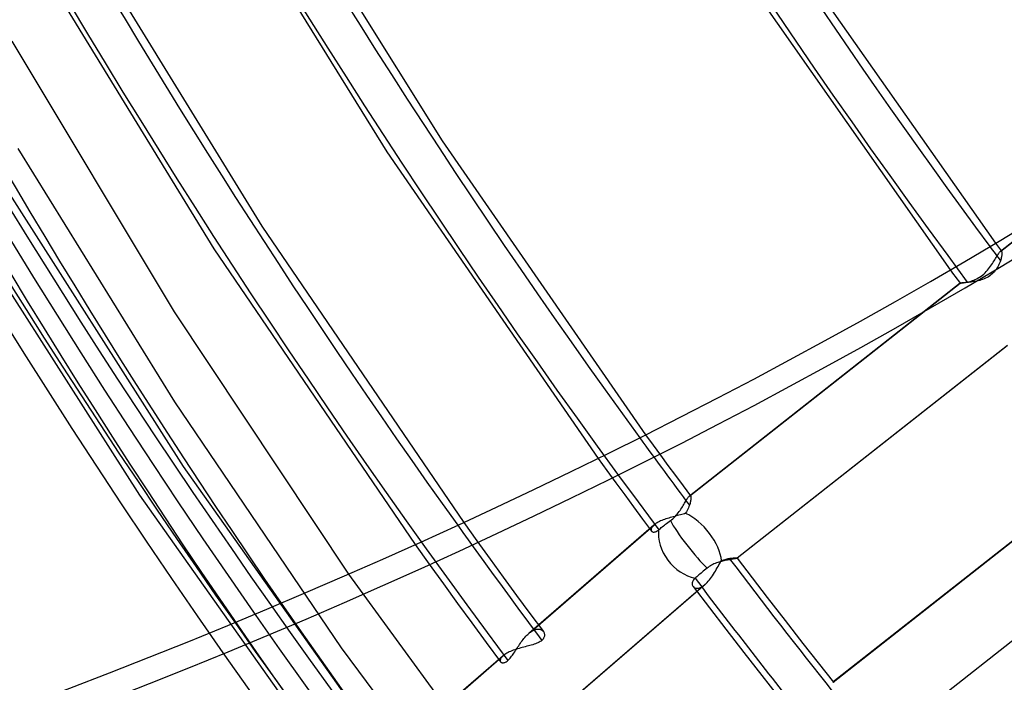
# Model space of a CAD drawing. Header units: millimetres. Extents: x -192 to 186, y -241 to 236.
# Tile 17 of 87: x -112 to -83, y -63 to -44. Entities that reach past the tile are written whole.
import ezdxf

# ---------------------------------------------------------------- set-up
doc = ezdxf.new("R2010")
doc.units = ezdxf.units.MM
doc.layers.add('MAIN-1', color=7, linetype='Continuous')
doc.layers.add('MAIN-2', color=7, linetype='Continuous')

msp = doc.modelspace()

# ---------------------------------------------------------------- linework, layer by layer
at = {"layer": 'MAIN-1'}
for p, q in [((-106.792, -38.836), (-101.116, -48.001)), ((-104.982, -38.904), (-99.5, -47.683)), ((-110.191, -41.334), (-104.762, -50.173)), ((-111.567, -42.003), (-106.155, -50.829)), ((-89.226, -42.32), (-83.354, -50.671)), ((-90.67, -42.902), (-84.676, -51.449)), ((-112.055, -44.782), (-107.315, -52.668)), ((-99.5, -47.683), (-93.563, -56.257)), ((-101.116, -48.001), (-94.948, -56.945)), ((-104.762, -50.173), (-98.87, -58.812)), ((-106.155, -50.829), (-100.284, -59.457)), ((-107.315, -52.668), (-102.227, -60.318))]:
    msp.add_line(p, q, dxfattribs=at)
for centre, major_axis, ratio, start_param, end_param in [((-40.5, -35.074), (-100.489, 116.035), 0.75, 0, 2.284521), ((-40.5, -35.074), (99.835, -115.279), 0.75, -3.141592, -0.857072), ((12.628, 10.936), (109.319, -126.231), 0.75, -2.338801, -1.68345), ((-4.25, -3.681), (-99.835, 115.279), 0.75, 0.713724, 1.426193), ((17.028, 14.747), (104.327, -120.467), 0.75, -2.240455, -1.673248), ((8.228, 7.126), (109.319, -126.231), 0.75, -2.283306, -1.692793), ((-190.823, 23.366), (-158.593, -1.509), 0.639927, 1.891266, 2.438799), ((-190.816, 22.597), (-158.593, -1.509), 0.639927, 1.891266, 2.438799)]:
    msp.add_ellipse(centre, major_axis=major_axis, ratio=ratio, start_param=start_param, end_param=end_param, dxfattribs=at)
at = {"layer": 'MAIN-2'}
for p, q in [((-111.873, -47.909), (-107.305, -55.299)), ((-112.694, -48.343), (-107.05, -57.183)), ((-114.009, -49.117), (-108.331, -58.011)), ((-81.442, -49.514), (-83.214, -50.907)), ((-83.204, -50.9), (-81.432, -49.508)), ((-83.354, -50.671), (-83.325, -50.71)), ((-83.325, -50.71), (-83.297, -50.749)), ((-83.297, -50.749), (-83.268, -50.788)), ((-83.268, -50.788), (-83.239, -50.827)), ((-83.239, -50.827), (-83.21, -50.866)), ((-83.378, -51.15), (-83.357, -51.115)), ((-83.357, -51.115), (-83.337, -51.081)), ((-83.337, -51.081), (-83.318, -51.05)), ((-83.318, -51.05), (-83.3, -51.021)), ((-83.3, -51.021), (-83.283, -50.994)), ((-83.283, -50.994), (-83.267, -50.97)), ((-83.267, -50.97), (-83.252, -50.95)), ((-83.252, -50.95), (-83.239, -50.932)), ((-83.239, -50.932), (-83.226, -50.918)), ((-83.226, -50.918), (-83.215, -50.907)), ((-83.215, -50.907), (-83.213, -50.906)), ((-83.213, -50.906), (-83.211, -50.904)), ((-83.211, -50.904), (-83.209, -50.903)), ((-83.21, -50.866), (-83.181, -50.905)), ((-83.209, -50.903), (-83.207, -50.902)), ((-83.207, -50.902), (-83.205, -50.901)), ((-83.205, -50.901), (-83.204, -50.9)), ((-83.204, -50.9), (-83.199, -50.899)), ((-83.196, -51.123), (-83.204, -51.151)), ((-83.199, -50.899), (-83.195, -50.898)), ((-83.189, -51.096), (-83.196, -51.123)), ((-83.195, -50.898), (-83.191, -50.898)), ((-83.191, -50.898), (-83.187, -50.899)), ((-83.184, -51.07), (-83.189, -51.096)), ((-83.187, -50.899), (-83.184, -50.902)), ((-83.184, -50.902), (-83.181, -50.905)), ((-83.179, -51.046), (-83.184, -51.07)), ((-83.181, -50.905), (-83.177, -50.912)), ((-83.176, -51.023), (-83.179, -51.046)), ((-83.177, -50.912), (-83.174, -50.922)), ((-83.173, -51.001), (-83.176, -51.023)), ((-83.174, -50.922), (-83.172, -50.933)), ((-83.171, -50.981), (-83.173, -51.001)), ((-83.172, -50.933), (-83.171, -50.947)), ((-83.171, -50.947), (-83.17, -50.963)), ((-83.17, -50.963), (-83.171, -50.981)), ((-83.56, -51.42), (-83.53, -51.381)), ((-83.53, -51.381), (-83.501, -51.341)), ((-83.501, -51.341), (-83.473, -51.302)), ((-83.473, -51.302), (-83.448, -51.263)), ((-83.448, -51.263), (-83.423, -51.224)), ((-83.423, -51.224), (-83.4, -51.186)), ((-83.4, -51.186), (-83.378, -51.15)), ((-83.313, -51.396), (-83.336, -51.432)), ((-83.291, -51.36), (-83.313, -51.396)), ((-83.272, -51.323), (-83.291, -51.36)), ((-83.255, -51.287), (-83.272, -51.323)), ((-83.239, -51.25), (-83.255, -51.287)), ((-83.225, -51.214), (-83.239, -51.25)), ((-83.213, -51.179), (-83.225, -51.214)), ((-83.204, -51.151), (-83.213, -51.179)), ((-84.676, -51.449), (-84.628, -51.513)), ((-84.628, -51.513), (-84.581, -51.577)), ((-84.581, -51.577), (-84.534, -51.641)), ((-84.534, -51.641), (-84.486, -51.705)), ((-83.904, -51.705), (-83.862, -51.683)), ((-83.862, -51.683), (-83.82, -51.658)), ((-83.82, -51.658), (-83.779, -51.631)), ((-83.779, -51.631), (-83.739, -51.6)), ((-83.739, -51.6), (-83.7, -51.567)), ((-83.7, -51.567), (-83.662, -51.533)), ((-83.645, -51.69), (-83.688, -51.709)), ((-83.662, -51.533), (-83.627, -51.497)), ((-83.604, -51.669), (-83.645, -51.69)), ((-83.627, -51.497), (-83.593, -51.459)), ((-83.564, -51.646), (-83.604, -51.669)), ((-83.593, -51.459), (-83.56, -51.42)), ((-83.525, -51.621), (-83.564, -51.646)), ((-83.488, -51.594), (-83.525, -51.621)), ((-83.452, -51.564), (-83.488, -51.594)), ((-83.42, -51.533), (-83.452, -51.564)), ((-83.39, -51.5), (-83.42, -51.533)), ((-83.362, -51.466), (-83.39, -51.5)), ((-83.336, -51.432), (-83.362, -51.466)), ((-84.391, -51.833), (-92.285, -58.04)), ((-92.274, -58.033), (-84.389, -51.833)), ((-84.486, -51.705), (-84.439, -51.769)), ((-84.439, -51.769), (-84.391, -51.833)), ((-84.389, -51.833), (-84.391, -51.833)), ((-84.391, -51.833), (-84.391, -51.833)), ((-84.391, -51.833), (-84.39, -51.833)), ((-84.39, -51.833), (-84.387, -51.832)), ((-84.383, -51.832), (-84.389, -51.833)), ((-84.387, -51.832), (-84.382, -51.832)), ((-84.373, -51.831), (-84.383, -51.832)), ((-84.382, -51.832), (-84.376, -51.831)), ((-84.376, -51.831), (-84.369, -51.831)), ((-84.36, -51.831), (-84.373, -51.831)), ((-84.369, -51.831), (-84.36, -51.83)), ((-84.343, -51.829), (-84.36, -51.831)), ((-84.36, -51.83), (-84.349, -51.829)), ((-84.349, -51.829), (-84.337, -51.827)), ((-84.323, -51.828), (-84.343, -51.829)), ((-84.337, -51.827), (-84.324, -51.826)), ((-84.324, -51.826), (-84.31, -51.824)), ((-84.3, -51.826), (-84.323, -51.828)), ((-84.31, -51.824), (-84.294, -51.822)), ((-84.274, -51.824), (-84.3, -51.826)), ((-84.294, -51.822), (-84.278, -51.819)), ((-84.278, -51.819), (-84.26, -51.816)), ((-84.245, -51.822), (-84.274, -51.824)), ((-84.26, -51.816), (-84.241, -51.813)), ((-84.213, -51.819), (-84.245, -51.822)), ((-84.241, -51.813), (-84.221, -51.809)), ((-84.221, -51.809), (-84.201, -51.805)), ((-84.179, -51.816), (-84.213, -51.819)), ((-84.201, -51.805), (-84.179, -51.801)), ((-84.179, -51.801), (-84.144, -51.792)), ((-84.143, -51.812), (-84.179, -51.816)), ((-84.144, -51.792), (-84.107, -51.783)), ((-84.106, -51.808), (-84.143, -51.812)), ((-84.107, -51.783), (-84.068, -51.771)), ((-84.067, -51.803), (-84.106, -51.808)), ((-84.068, -51.771), (-84.028, -51.758)), ((-84.027, -51.797), (-84.067, -51.803)), ((-84.028, -51.758), (-83.987, -51.743)), ((-83.986, -51.79), (-84.027, -51.797)), ((-83.987, -51.743), (-83.946, -51.725)), ((-83.945, -51.783), (-83.986, -51.79)), ((-83.946, -51.725), (-83.904, -51.705)), ((-83.903, -51.774), (-83.945, -51.783)), ((-83.86, -51.764), (-83.903, -51.774)), ((-83.817, -51.753), (-83.86, -51.764)), ((-83.774, -51.74), (-83.817, -51.753)), ((-83.731, -51.725), (-83.774, -51.74)), ((-83.688, -51.709), (-83.731, -51.725)), ((-83.014, -53.658), (-90.896, -59.856)), ((-83.007, -53.654), (-90.891, -59.854)), ((-107.305, -55.299), (-102.441, -62.465)), ((-93.563, -56.257), (-93.345, -56.555)), ((-93.345, -56.555), (-93.128, -56.852)), ((-93.128, -56.852), (-92.91, -57.149)), ((-94.948, -56.945), (-94.69, -57.299)), ((-92.91, -57.149), (-92.691, -57.446)), ((-107.05, -57.183), (-100.945, -65.802)), ((-94.69, -57.299), (-94.431, -57.653)), ((-80.217, -57.27), (-88.104, -63.472)), ((-88.095, -63.467), (-80.213, -57.269)), ((-94.431, -57.653), (-94.172, -58.006)), ((-92.691, -57.446), (-92.472, -57.742)), ((-108.331, -58.011), (-102.191, -66.684)), ((-94.172, -58.006), (-93.912, -58.359)), ((-92.472, -57.742), (-92.252, -58.038)), ((-92.468, -58.317), (-92.448, -58.284)), ((-92.448, -58.284), (-92.429, -58.252)), ((-92.429, -58.252), (-92.411, -58.221)), ((-92.411, -58.221), (-92.393, -58.192)), ((-92.393, -58.192), (-92.377, -58.165)), ((-92.377, -58.165), (-92.361, -58.139)), ((-92.361, -58.139), (-92.346, -58.116)), ((-92.346, -58.116), (-92.332, -58.095)), ((-92.332, -58.095), (-92.319, -58.077)), ((-92.319, -58.077), (-92.307, -58.062)), ((-92.307, -58.062), (-92.296, -58.05)), ((-92.296, -58.05), (-92.285, -58.04)), ((-92.285, -58.04), (-92.283, -58.039)), ((-92.276, -58.283), (-92.285, -58.311)), ((-92.283, -58.039), (-92.281, -58.037)), ((-92.281, -58.037), (-92.28, -58.036)), ((-92.28, -58.036), (-92.278, -58.035)), ((-92.278, -58.035), (-92.276, -58.034)), ((-92.276, -58.034), (-92.274, -58.033)), ((-92.268, -58.255), (-92.276, -58.283)), ((-92.274, -58.033), (-92.27, -58.032)), ((-92.27, -58.032), (-92.266, -58.031)), ((-92.261, -58.228), (-92.268, -58.255)), ((-92.266, -58.031), (-92.262, -58.031)), ((-92.262, -58.031), (-92.258, -58.033)), ((-92.255, -58.202), (-92.261, -58.228)), ((-92.258, -58.033), (-92.255, -58.035)), ((-92.255, -58.035), (-92.252, -58.038)), ((-92.251, -58.178), (-92.255, -58.202)), ((-92.252, -58.038), (-92.248, -58.045)), ((-92.247, -58.155), (-92.251, -58.178)), ((-92.248, -58.045), (-92.245, -58.054)), ((-92.244, -58.133), (-92.247, -58.155)), ((-92.245, -58.054), (-92.243, -58.066)), ((-92.243, -58.114), (-92.244, -58.133)), ((-92.243, -58.066), (-92.242, -58.08)), ((-92.242, -58.096), (-92.243, -58.114)), ((-92.242, -58.08), (-92.242, -58.096)), ((-93.912, -58.359), (-93.652, -58.711)), ((-92.67, -58.602), (-92.64, -58.567)), ((-92.64, -58.567), (-92.612, -58.531)), ((-92.612, -58.531), (-92.585, -58.495)), ((-92.549, -58.591), (-92.589, -58.602)), ((-92.585, -58.495), (-92.559, -58.459)), ((-92.559, -58.459), (-92.535, -58.422)), ((-92.509, -58.58), (-92.549, -58.591)), ((-92.535, -58.422), (-92.511, -58.387)), ((-92.511, -58.387), (-92.489, -58.352)), ((-92.47, -58.569), (-92.509, -58.58)), ((-92.489, -58.352), (-92.468, -58.317)), ((-92.433, -58.557), (-92.47, -58.569)), ((-92.396, -58.545), (-92.433, -58.557)), ((-92.371, -58.506), (-92.396, -58.545)), ((-92.349, -58.466), (-92.371, -58.506)), ((-92.33, -58.426), (-92.349, -58.466)), ((-92.313, -58.387), (-92.33, -58.426)), ((-92.298, -58.349), (-92.313, -58.387)), ((-92.285, -58.311), (-92.298, -58.349)), ((-98.87, -58.812), (-98.487, -59.345)), ((-96.919, -62.006), (-93.279, -58.854)), ((-93.652, -58.711), (-93.391, -59.063)), ((-93.309, -58.876), (-93.315, -58.881)), ((-93.302, -58.87), (-93.309, -58.876)), ((-93.294, -58.865), (-93.302, -58.87)), ((-93.287, -58.859), (-93.294, -58.865)), ((-93.279, -58.854), (-93.287, -58.859)), ((-93.252, -58.836), (-93.279, -58.854)), ((-93.223, -58.819), (-93.252, -58.836)), ((-93.192, -58.802), (-93.223, -58.819)), ((-93.159, -58.785), (-93.192, -58.802)), ((-93.124, -58.768), (-93.159, -58.785)), ((-93.087, -58.753), (-93.124, -58.768)), ((-93.049, -58.737), (-93.087, -58.753)), ((-93.009, -58.723), (-93.049, -58.737)), ((-93.014, -58.889), (-92.983, -58.865)), ((-92.969, -58.709), (-93.009, -58.723)), ((-92.983, -58.865), (-92.949, -58.839)), ((-92.927, -58.695), (-92.969, -58.709)), ((-92.949, -58.839), (-92.914, -58.813)), ((-92.885, -58.682), (-92.927, -58.695)), ((-92.914, -58.813), (-92.877, -58.786)), ((-92.842, -58.67), (-92.885, -58.682)), ((-92.877, -58.786), (-92.84, -58.759)), ((-92.799, -58.657), (-92.842, -58.67)), ((-92.84, -58.758), (-92.804, -58.731)), ((-92.804, -58.731), (-92.769, -58.701)), ((-92.756, -58.646), (-92.799, -58.657)), ((-92.769, -58.701), (-92.734, -58.669)), ((-92.714, -58.634), (-92.756, -58.646)), ((-92.734, -58.669), (-92.701, -58.636)), ((-92.672, -58.623), (-92.714, -58.634)), ((-92.701, -58.636), (-92.67, -58.602)), ((-92.63, -58.612), (-92.672, -58.623)), ((-92.589, -58.602), (-92.63, -58.612)), ((-93.322, -58.887), (-96.973, -62.049)), ((-93.403, -59.009), (-93.404, -59.024)), ((-93.404, -59.024), (-93.402, -59.038)), ((-93.4, -58.994), (-93.403, -59.009)), ((-93.402, -59.038), (-93.398, -59.05)), ((-93.394, -58.977), (-93.4, -58.994)), ((-93.398, -59.05), (-93.391, -59.061)), ((-93.385, -58.96), (-93.394, -58.977)), ((-93.391, -59.061), (-93.383, -59.071)), ((-93.374, -58.942), (-93.385, -58.96)), ((-93.383, -59.071), (-93.372, -59.079)), ((-93.359, -58.924), (-93.374, -58.942)), ((-93.372, -59.079), (-93.36, -59.086)), ((-93.36, -59.086), (-93.345, -59.09)), ((-93.342, -58.906), (-93.359, -58.924)), ((-93.345, -59.09), (-93.329, -59.092)), ((-93.322, -58.887), (-93.342, -58.906)), ((-93.329, -59.092), (-93.311, -59.091)), ((-93.315, -58.881), (-93.322, -58.887)), ((-93.311, -59.091), (-93.292, -59.088)), ((-93.292, -59.088), (-93.272, -59.082)), ((-93.272, -59.082), (-93.251, -59.073)), ((-93.251, -59.073), (-93.229, -59.06)), ((-93.229, -59.06), (-93.206, -59.044)), ((-93.206, -59.044), (-93.182, -59.025)), ((-93.182, -59.025), (-93.159, -59.006)), ((-93.159, -59.006), (-93.133, -58.984)), ((-93.133, -58.984), (-93.105, -58.961)), ((-93.105, -58.961), (-93.076, -58.937)), ((-93.076, -58.937), (-93.045, -58.913)), ((-93.045, -58.913), (-93.014, -58.889)), ((-78.786, -59.053), (-86.671, -65.254)), ((-78.78, -59.051), (-86.663, -65.25)), ((-98.487, -59.345), (-98.101, -59.877)), ((-100.284, -59.457), (-99.873, -60.029)), ((-98.101, -59.877), (-97.715, -60.407)), ((-91.568, -60.022), (-91.604, -60.039)), ((-91.532, -60.006), (-91.568, -60.022)), ((-91.496, -59.992), (-91.532, -60.006)), ((-91.46, -59.979), (-91.496, -59.992)), ((-91.424, -59.967), (-91.46, -59.979)), ((-91.425, -60.048), (-91.399, -60.004)), ((-91.388, -59.956), (-91.424, -59.967)), ((-91.399, -60.004), (-91.374, -59.962)), ((-91.352, -59.946), (-91.388, -59.956)), ((-91.374, -59.962), (-91.349, -59.92)), ((-91.317, -59.937), (-91.352, -59.946)), ((-91.349, -59.92), (-91.315, -59.908)), ((-91.282, -59.929), (-91.317, -59.937)), ((-91.315, -59.908), (-91.281, -59.897)), ((-91.249, -59.922), (-91.282, -59.929)), ((-91.281, -59.897), (-91.247, -59.887)), ((-91.215, -59.915), (-91.249, -59.922)), ((-91.247, -59.887), (-91.215, -59.879)), ((-91.215, -59.879), (-91.182, -59.872)), ((-91.183, -59.908), (-91.215, -59.915)), ((-91.152, -59.903), (-91.183, -59.908)), ((-91.182, -59.872), (-91.151, -59.866)), ((-91.122, -59.897), (-91.152, -59.903)), ((-91.151, -59.866), (-91.121, -59.86)), ((-91.093, -59.892), (-91.122, -59.897)), ((-91.121, -59.86), (-91.095, -59.857)), ((-91.095, -59.857), (-91.07, -59.853)), ((-91.066, -59.888), (-91.093, -59.892)), ((-91.07, -59.853), (-91.046, -59.851)), ((-91.04, -59.884), (-91.066, -59.888)), ((-91.046, -59.851), (-91.024, -59.849)), ((-91.016, -59.88), (-91.04, -59.884)), ((-91.024, -59.849), (-91.003, -59.847)), ((-90.994, -59.876), (-91.016, -59.88)), ((-91.003, -59.847), (-90.984, -59.846)), ((-90.974, -59.873), (-90.994, -59.876)), ((-90.984, -59.846), (-90.966, -59.845)), ((-90.955, -59.87), (-90.974, -59.873)), ((-90.966, -59.845), (-90.95, -59.845)), ((-90.939, -59.867), (-90.955, -59.87)), ((-90.95, -59.845), (-90.935, -59.845)), ((-90.925, -59.864), (-90.939, -59.867)), ((-90.935, -59.845), (-90.923, -59.845)), ((-90.913, -59.861), (-90.925, -59.864)), ((-90.923, -59.845), (-90.912, -59.846)), ((-90.903, -59.859), (-90.913, -59.861)), ((-90.912, -59.846), (-90.903, -59.847)), ((-90.903, -59.847), (-90.896, -59.848)), ((-90.896, -59.856), (-90.903, -59.859)), ((-90.896, -59.848), (-90.892, -59.849)), ((-90.895, -59.856), (-90.896, -59.856)), ((-90.894, -59.855), (-90.895, -59.856)), ((-90.893, -59.855), (-90.894, -59.855)), ((-90.892, -59.855), (-90.893, -59.855)), ((-90.892, -59.849), (-90.89, -59.851)), ((-90.891, -59.854), (-90.892, -59.855)), ((-90.89, -59.853), (-90.891, -59.854)), ((-90.891, -59.854), (-90.891, -59.854)), ((-90.89, -59.851), (-90.889, -59.851)), ((-90.89, -59.851), (-90.453, -60.424)), ((-90.889, -59.852), (-90.89, -59.853)), ((-90.89, -59.853), (-90.89, -59.853)), ((-90.889, -59.851), (-90.889, -59.852)), ((-90.889, -59.852), (-90.889, -59.852)), ((-99.873, -60.029), (-99.46, -60.601)), ((-91.947, -60.29), (-91.979, -60.316)), ((-91.915, -60.263), (-91.947, -60.29)), ((-91.88, -60.235), (-91.915, -60.263)), ((-91.844, -60.205), (-91.88, -60.235)), ((-91.807, -60.175), (-91.844, -60.205)), ((-91.77, -60.144), (-91.807, -60.175)), ((-91.739, -60.121), (-91.77, -60.144)), ((-91.707, -60.098), (-91.739, -60.121)), ((-91.674, -60.077), (-91.707, -60.098)), ((-91.639, -60.057), (-91.674, -60.077)), ((-91.604, -60.039), (-91.639, -60.057)), ((-91.585, -60.32), (-91.557, -60.275)), ((-91.557, -60.275), (-91.529, -60.23)), ((-91.529, -60.23), (-91.502, -60.184)), ((-91.502, -60.184), (-91.476, -60.139)), ((-91.476, -60.139), (-91.45, -60.093)), ((-91.45, -60.093), (-91.425, -60.048)), ((-102.227, -60.318), (-97.215, -67.186)), ((-99.46, -60.601), (-99.046, -61.171)), ((-97.715, -60.407), (-97.327, -60.937)), ((-92.203, -60.569), (-92.205, -60.59)), ((-92.205, -60.59), (-92.204, -60.61)), ((-92.198, -60.547), (-92.203, -60.569)), ((-92.189, -60.524), (-92.198, -60.547)), ((-92.178, -60.502), (-92.189, -60.524)), ((-92.162, -60.48), (-92.178, -60.502)), ((-92.144, -60.458), (-92.162, -60.48)), ((-92.121, -60.437), (-92.144, -60.458)), ((-92.097, -60.416), (-92.121, -60.437)), ((-92.07, -60.393), (-92.097, -60.416)), ((-92.041, -60.369), (-92.07, -60.393)), ((-92.011, -60.343), (-92.041, -60.369)), ((-91.979, -60.316), (-92.011, -60.343)), ((-91.83, -60.621), (-91.798, -60.591)), ((-91.798, -60.591), (-91.766, -60.559)), ((-91.766, -60.559), (-91.734, -60.524)), ((-91.734, -60.524), (-91.703, -60.487)), ((-91.703, -60.487), (-91.673, -60.448)), ((-91.673, -60.448), (-91.643, -60.406)), ((-91.643, -60.406), (-91.613, -60.364)), ((-91.613, -60.364), (-91.585, -60.32)), ((-90.453, -60.424), (-90.014, -60.996)), ((-91.879, -60.66), (-95.517, -63.81)), ((-91.83, -60.621), (-95.47, -63.773)), ((-92.204, -60.61), (-92.2, -60.63)), ((-92.2, -60.63), (-92.194, -60.648)), ((-92.194, -60.648), (-92.185, -60.665)), ((-92.185, -60.665), (-92.174, -60.681)), ((-92.178, -60.676), (-91.702, -61.301)), ((-92.174, -60.681), (-92.161, -60.694)), ((-92.161, -60.694), (-92.146, -60.706)), ((-92.146, -60.706), (-92.129, -60.715)), ((-92.129, -60.715), (-92.11, -60.723)), ((-92.11, -60.723), (-92.089, -60.727)), ((-92.089, -60.727), (-92.067, -60.729)), ((-92.067, -60.729), (-92.043, -60.729)), ((-92.043, -60.729), (-92.018, -60.725)), ((-92.018, -60.725), (-91.992, -60.718)), ((-91.992, -60.718), (-91.965, -60.708)), ((-91.965, -60.708), (-91.937, -60.695)), ((-91.937, -60.695), (-91.908, -60.679)), ((-91.908, -60.679), (-91.879, -60.66)), ((-91.879, -60.66), (-91.871, -60.654)), ((-91.871, -60.654), (-91.863, -60.648)), ((-91.863, -60.648), (-91.855, -60.641)), ((-91.855, -60.641), (-91.846, -60.635)), ((-91.846, -60.635), (-91.838, -60.628)), ((-91.838, -60.628), (-91.83, -60.621)), ((-99.046, -61.171), (-98.629, -61.74)), ((-97.327, -60.937), (-96.937, -61.465)), ((-90.014, -60.996), (-89.495, -61.667)), ((-91.702, -61.301), (-91.223, -61.925)), ((-98.629, -61.74), (-98.211, -62.307)), ((-96.937, -61.465), (-96.545, -61.992)), ((-89.495, -61.667), (-88.973, -62.337)), ((-96.964, -62.041), (-96.955, -62.034)), ((-96.955, -62.034), (-96.946, -62.027)), ((-96.946, -62.027), (-96.937, -62.02)), ((-96.937, -62.02), (-96.928, -62.013)), ((-96.928, -62.013), (-96.919, -62.006)), ((-96.919, -62.006), (-96.889, -61.986)), ((-96.889, -61.986), (-96.859, -61.968)), ((-96.859, -61.968), (-96.83, -61.953)), ((-96.83, -61.953), (-96.802, -61.941)), ((-96.802, -61.941), (-96.774, -61.932)), ((-96.774, -61.932), (-96.747, -61.925)), ((-96.747, -61.925), (-96.72, -61.921)), ((-96.72, -61.921), (-96.695, -61.92)), ((-96.695, -61.92), (-96.671, -61.922)), ((-96.671, -61.922), (-96.649, -61.926)), ((-96.649, -61.926), (-96.627, -61.932)), ((-96.627, -61.932), (-96.607, -61.94)), ((-96.607, -61.94), (-96.589, -61.951)), ((-96.589, -61.951), (-96.573, -61.963)), ((-96.573, -61.963), (-96.558, -61.977)), ((-96.558, -61.977), (-96.545, -61.992)), ((-96.545, -61.992), (-96.534, -62.009)), ((-96.534, -62.009), (-96.525, -62.026)), ((-96.525, -62.026), (-96.519, -62.045)), ((-91.223, -61.925), (-90.7, -62.602)), ((-98.211, -62.307), (-97.791, -62.873)), ((-97.216, -62.332), (-97.191, -62.296)), ((-97.191, -62.296), (-97.165, -62.261)), ((-97.165, -62.261), (-97.139, -62.227)), ((-97.139, -62.227), (-97.112, -62.194)), ((-97.112, -62.194), (-97.085, -62.162)), ((-97.085, -62.162), (-97.057, -62.131)), ((-97.057, -62.131), (-97.03, -62.102)), ((-97.03, -62.102), (-97.002, -62.075)), ((-97.002, -62.075), (-96.973, -62.049)), ((-96.973, -62.049), (-96.964, -62.041)), ((-96.705, -62.32), (-96.74, -62.335)), ((-96.672, -62.304), (-96.705, -62.32)), ((-96.642, -62.287), (-96.672, -62.304)), ((-96.614, -62.269), (-96.642, -62.287)), ((-96.589, -62.25), (-96.614, -62.269)), ((-96.569, -62.23), (-96.589, -62.25)), ((-96.552, -62.21), (-96.569, -62.23)), ((-96.538, -62.19), (-96.552, -62.21)), ((-96.527, -62.169), (-96.538, -62.19)), ((-96.519, -62.147), (-96.527, -62.169)), ((-96.519, -62.045), (-96.514, -62.064)), ((-96.514, -62.126), (-96.519, -62.147)), ((-96.514, -62.064), (-96.511, -62.084)), ((-96.511, -62.105), (-96.514, -62.126)), ((-96.511, -62.084), (-96.511, -62.105)), ((-102.441, -62.465), (-97.25, -69.455)), ((-97.576, -62.604), (-97.61, -62.621)), ((-97.541, -62.587), (-97.576, -62.604)), ((-97.503, -62.57), (-97.541, -62.587)), ((-97.464, -62.554), (-97.503, -62.57)), ((-97.423, -62.538), (-97.464, -62.554)), ((-97.381, -62.524), (-97.423, -62.538)), ((-97.405, -62.618), (-97.382, -62.583)), ((-97.382, -62.583), (-97.36, -62.548)), ((-97.338, -62.509), (-97.381, -62.524)), ((-97.36, -62.548), (-97.336, -62.513)), ((-97.295, -62.496), (-97.338, -62.509)), ((-97.336, -62.513), (-97.313, -62.477)), ((-97.313, -62.477), (-97.289, -62.44)), ((-97.251, -62.483), (-97.295, -62.496)), ((-97.289, -62.44), (-97.265, -62.404)), ((-97.265, -62.404), (-97.241, -62.368)), ((-97.206, -62.47), (-97.251, -62.483)), ((-97.241, -62.368), (-97.216, -62.332)), ((-97.161, -62.458), (-97.206, -62.47)), ((-97.116, -62.446), (-97.161, -62.458)), ((-97.072, -62.434), (-97.116, -62.446)), ((-97.027, -62.422), (-97.072, -62.434)), ((-96.983, -62.411), (-97.027, -62.422)), ((-96.94, -62.399), (-96.983, -62.411)), ((-96.897, -62.387), (-96.94, -62.399)), ((-96.856, -62.375), (-96.897, -62.387)), ((-96.816, -62.362), (-96.856, -62.375)), ((-96.777, -62.349), (-96.816, -62.362)), ((-96.74, -62.335), (-96.777, -62.349)), ((-90.7, -62.602), (-90.173, -63.278)), ((-88.973, -62.337), (-88.528, -62.904)), ((-97.722, -62.697), (-101.373, -65.859)), ((-101.319, -65.817), (-97.679, -62.664)), ((-97.803, -62.82), (-97.804, -62.834)), ((-97.804, -62.834), (-97.802, -62.848)), ((-97.8, -62.804), (-97.803, -62.82)), ((-97.802, -62.848), (-97.798, -62.861)), ((-97.794, -62.788), (-97.8, -62.804)), ((-97.798, -62.861), (-97.791, -62.872)), ((-97.785, -62.77), (-97.794, -62.788)), ((-97.791, -62.872), (-97.783, -62.882)), ((-97.773, -62.753), (-97.785, -62.77)), ((-97.783, -62.882), (-97.772, -62.89)), ((-97.759, -62.734), (-97.773, -62.753)), ((-97.772, -62.89), (-97.76, -62.896)), ((-97.76, -62.896), (-97.745, -62.9)), ((-97.742, -62.716), (-97.759, -62.734)), ((-97.722, -62.697), (-97.742, -62.716)), ((-97.715, -62.692), (-97.722, -62.697)), ((-97.709, -62.686), (-97.715, -62.692)), ((-97.712, -62.902), (-97.693, -62.898)), ((-97.701, -62.681), (-97.709, -62.686)), ((-97.694, -62.675), (-97.701, -62.681)), ((-97.687, -62.67), (-97.694, -62.675)), ((-97.693, -62.898), (-97.672, -62.892)), ((-97.679, -62.664), (-97.687, -62.67)), ((-97.674, -62.661), (-97.679, -62.664)), ((-97.669, -62.657), (-97.674, -62.661)), ((-97.672, -62.892), (-97.651, -62.883)), ((-97.663, -62.654), (-97.669, -62.657)), ((-97.658, -62.65), (-97.663, -62.654)), ((-97.652, -62.646), (-97.658, -62.65)), ((-97.647, -62.643), (-97.652, -62.646)), ((-97.651, -62.883), (-97.628, -62.871)), ((-97.641, -62.639), (-97.647, -62.643)), ((-97.61, -62.621), (-97.641, -62.639)), ((-97.628, -62.871), (-97.605, -62.855)), ((-97.605, -62.855), (-97.582, -62.836)), ((-97.582, -62.836), (-97.561, -62.816)), ((-97.561, -62.816), (-97.539, -62.794)), ((-97.539, -62.794), (-97.517, -62.769)), ((-97.517, -62.769), (-97.494, -62.742)), ((-97.494, -62.742), (-97.472, -62.713)), ((-97.472, -62.713), (-97.45, -62.683)), ((-97.45, -62.683), (-97.427, -62.651)), ((-97.427, -62.651), (-97.405, -62.618)), ((-97.745, -62.9), (-97.729, -62.902)), ((-97.729, -62.902), (-97.712, -62.902)), ((-88.528, -62.904), (-88.081, -63.47)), ((-90.173, -63.278), (-89.688, -63.896)), ((-88.104, -63.472), (-88.102, -63.471)), ((-88.102, -63.471), (-88.1, -63.47)), ((-88.1, -63.47), (-88.099, -63.469)), ((-88.099, -63.469), (-88.098, -63.468)), ((-88.098, -63.468), (-88.096, -63.467)), ((-88.096, -63.467), (-88.095, -63.467)), ((-88.095, -63.467), (-88.092, -63.466)), ((-88.092, -63.466), (-88.089, -63.466)), ((-88.089, -63.466), (-88.087, -63.466)), ((-88.087, -63.466), (-88.085, -63.467)), ((-88.085, -63.467), (-88.083, -63.468)), ((-88.083, -63.468), (-88.081, -63.47)), ((-88.081, -63.47), (-88.078, -63.476))]:
    msp.add_line(p, q, dxfattribs=at)
for centre, major_axis, ratio, start_param, end_param in [((21.428, 18.557), (-100.334, 115.856), 0.75, 0.713724, 1.470109), ((17.028, 14.747), (-105.326, 121.62), 0.75, 0.713724, 1.471492), ((12.628, 10.936), (-110.317, 127.383), 0.75, 0.713724, 1.473422), ((8.228, 7.126), (-110.317, 127.383), 0.75, 0.713724, 1.473422), ((3.828, 3.315), (-110.317, 127.383), 0.75, 0.713724, 1.473422), ((3.828, 3.315), (109.319, -126.231), 0.75, -2.427868, -1.667819), ((0, 0), (-105.399, 121.705), 0.75, 0.713724, 3.855317), ((-0.5, -0.433), (106.054, -122.46), 0.75, -2.427868, -0.325375), ((-4.75, -4.114), (-100.489, 116.035), 0.75, 0.713724, 2.284521), ((17.028, 14.747), (104.327, -120.467), 0.75, -1.673248, -1.670028), ((12.628, 10.936), (109.319, -126.231), 0.75, -1.68345, -1.668777), ((-92.199, -59.427), (0.728, -0.882), 0.503725, 0.634196, 2.3522), ((-92.199, -59.427), (0.707, -0.899), 0.13479, -2.508792, -0.760222), ((8.228, 7.126), (109.319, -126.231), 0.75, -1.692793, -1.667819), ((-92.199, -59.427), (0.749, -0.865), 0.75, -2.547057, -0.778786), ((12.628, 10.936), (109.319, -126.231), 0.75, -1.65715, -1.62779), ((12.628, 10.936), (-110.317, 127.383), 0.75, 1.48392, 1.514325), ((-4.25, -3.681), (-99.835, 115.279), 0.75, 1.426193, 1.8527)]:
    msp.add_ellipse(centre, major_axis=major_axis, ratio=ratio, start_param=start_param, end_param=end_param, dxfattribs=at)

doc.saveas('drawing.dxf')
